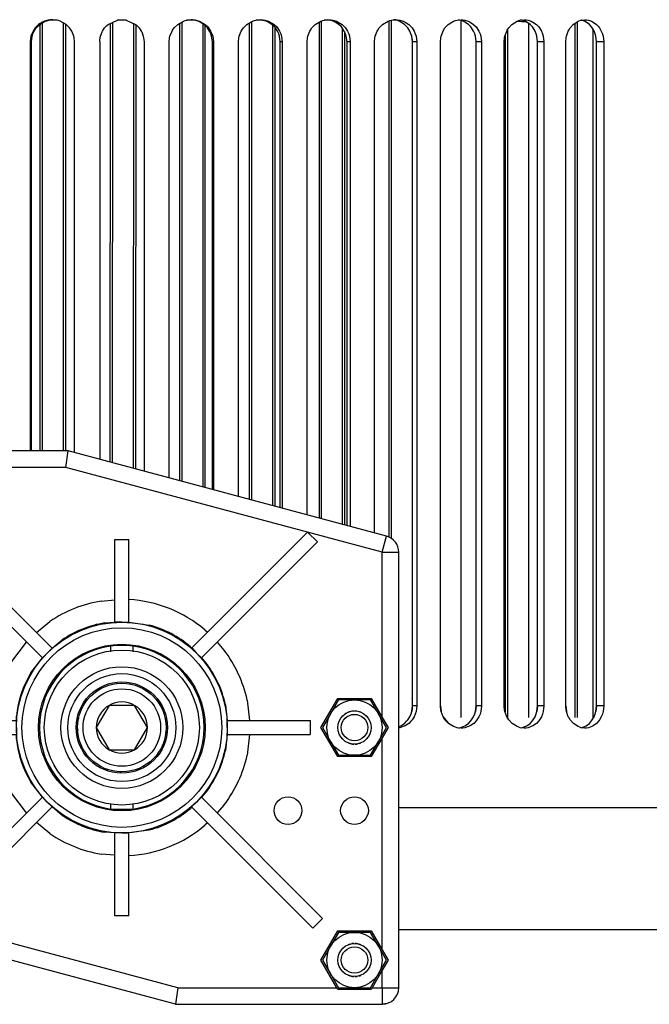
# Model space of a CAD drawing. Header units: millimetres. Extents: x -1205 to -724, y -121 to 439.
# Tile 22 of 25: x -962 to -848, y 155 to 332. Entities that reach past the tile are written whole.
import ezdxf

# ---------------------------------------------------------------- set-up
doc = ezdxf.new("R2010")
doc.units = ezdxf.units.MM
doc.layers.add('1', color=7, linetype='Continuous')

# ---------------------------------------------------------------- blocks, each defined once
blk = doc.blocks.new('Wasserabweiser__9', base_point=(-1028.51, 204.58))
at = {"color": 7, "linetype": 'Continuous'}
for p, q in [((-955.48, 332.39), (-956.77, 332.39)), ((-955.16, 332.39), (-955.48, 332.39)), ((-943.48, 332.39), (-944.34, 332.39)), ((-942.62, 332.39), (-943.48, 332.39)), ((-931.49, 332.39), (-931.8, 332.39)), ((-930.19, 332.39), (-931.49, 332.39)), ((-917.99, 332.39), (-919.32, 332.39)), ((-905.88, 332.39), (-906.98, 332.39)), ((-871.21, 332.39), (-871.62, 332.39)), ((-860.48, 332.39), (-860.63, 332.39)), ((-858.45, 330.83), (-858.45, 206.15)), ((-858.45, 330.83), (-858.45, 206.15))]:
    blk.add_line(p, q, dxfattribs=at)
blk = doc.blocks.new('Aufhaengezapfen_053A-14-00-00-01__10', base_point=(-957.48, 190.59))
at = {"color": 7, "linetype": 'Continuous'}
for radius in [14, 11, 9.75, 8.25]:
    blk.add_circle((-943.48, 204.59), radius, dxfattribs=at)
blk = doc.blocks.new('Federring_DIN7980-10-A2', base_point=(-951.48, 196.6))
at = {"color": 7, "linetype": 'Continuous'}
for p, q in [((-944.32, 212.54), (-944.46, 212.51)), ((-941.94, 212.44), (-942.08, 212.45)), ((-948.66, 210.69), (-948.78, 210.55)), ((-939.7, 211.64), (-939.83, 211.68)), ((-951.29, 206.31), (-951.31, 206.14)), ((-935.61, 206.02), (-935.65, 206.16)), ((-951.48, 204.34), (-951.45, 204.2)), ((-935.54, 203.64), (-935.54, 203.78)), ((-936.17, 201.34), (-936.13, 201.48)), ((-946.17, 197.05), (-946.03, 197.03)), ((-943.83, 196.6), (-943.69, 196.61))]:
    blk.add_line(p, q, dxfattribs=at)
blk = doc.blocks.new('Zylinderschraube_DIN912-M10x40', base_point=(-951.48, 196.59))
at = {"color": 7, "linetype": 'Continuous'}
for p, q in [((-945.79, 208.59), (-948.1, 204.59)), ((-941.17, 208.59), (-945.79, 208.59)), ((-938.86, 204.59), (-941.17, 208.59)), ((-948.1, 204.59), (-945.79, 200.59)), ((-941.17, 200.59), (-938.86, 204.59)), ((-945.79, 200.59), (-941.17, 200.59))]:
    blk.add_line(p, q, dxfattribs=at)
blk.add_circle((-943.48, 204.59), 8, dxfattribs=at)
at = {"color": 1, "linetype": 'Continuous'}
blk.add_circle((-943.48, 204.59), 7, dxfattribs=at)
at = {"color": 7, "linetype": 'Continuous'}
for start, end in [(120, 180), (60, 120), (0, 60), (180, 240), (300, 0), (240, 300)]:
    blk.add_arc((-943.48, 204.59), 4.62, start, end, dxfattribs=at)
blk = doc.blocks.new('SET-Zapfen_für_PO__11', base_point=(-957.48, 190.59))
for name, p in [('Aufhaengezapfen_053A-14-00-00-01__10', (-957.48, 190.59)), ('Zylinderschraube_DIN912-M10x40', (-951.48, 196.59)), ('Federring_DIN7980-10-A2', (-951.48, 196.6))]:
    blk.add_blockref(name, p)
blk = doc.blocks.new('Lueftergehauese__12', base_point=(-1028.48, 206.39))
at = {"color": 7, "linetype": 'Continuous'}
for p, q in [((-1024.92, 331.59), (-1025.08, 331.58)), ((-870.35, 332.04), (-872.16, 332.2)), ((-872.16, 332.2), (-870.49, 332.12)), ((-861.68, 331.67), (-861.94, 331.68)), ((-861.94, 331.68), (-861.68, 331.67)), ((-874.43, 222.04), (-874.28, 221.71))]:
    blk.add_line(p, q, dxfattribs=at)
blk = doc.blocks.new('Luefter_4412_F-2GLR__13', base_point=(-934.92, 206.19))
at = {"color": 7, "linetype": 'Continuous'}
for p, q in [((-891.16, 209.97), (-891.02, 209.93)), ((-874.43, 208.72), (-874.28, 208.73))]:
    blk.add_line(p, q, dxfattribs=at)
blk = doc.blocks.new('Luefter-kpl__1__14', base_point=(-934.92, 206.19))
blk.add_blockref('Luefter_4412_F-2GLR__13', (-934.92, 206.19))
blk = doc.blocks.new('Fin_1_durchgehend_1_5__15', base_point=(-1017.08, 206.39))
at = {"color": 7, "linetype": 'Continuous'}
for p, q in [((-1017.08, 331.71), (-1017.08, 241.09)), ((-1016.68, 332), (-1016.68, 241.09)), ((-1017.08, 219.09), (-1017.08, 206.39)), ((-1016.68, 219.09), (-1016.68, 206.39))]:
    blk.add_line(p, q, dxfattribs=at)
blk = doc.blocks.new('Fin_1_durchgehend_1_22__16', base_point=(-1025.48, 206.39))
at = {"color": 7, "linetype": 'Continuous'}
for p, q in [((-1025.48, 331.98), (-1025.48, 241.09)), ((-1025.08, 331.72), (-1025.08, 241.09)), ((-1025.48, 219.09), (-1025.48, 206.39)), ((-1025.08, 219.09), (-1025.08, 206.39))]:
    blk.add_line(p, q, dxfattribs=at)
blk = doc.blocks.new('Fin_1_durchgehend_1_43__17', base_point=(-1012.88, 206.84))
at = {"color": 7, "linetype": 'Continuous'}
for p, q in [((-1012.88, 330.14), (-1012.88, 241.09)), ((-1012.88, 219.09), (-1012.88, 206.84))]:
    blk.add_line(p, q, dxfattribs=at)
blk = doc.blocks.new('Fin_1_durchgehend_1_32__18', base_point=(-983.48, 254.59))
at = {"color": 7, "linetype": 'Continuous'}
for p, q in [((-983.08, 331.22), (-983.08, 254.59)), ((-983.48, 330.68), (-983.48, 254.59))]:
    blk.add_line(p, q, dxfattribs=at)
blk = doc.blocks.new('Fin_1_durchgehend_1_23__19', base_point=(-979.28, 254.59))
at = {"color": 7, "linetype": 'Continuous'}
for p, q in [((-979.28, 332.14), (-979.28, 254.59)), ((-978.88, 331.91), (-978.88, 254.59))]:
    blk.add_line(p, q, dxfattribs=at)
blk = doc.blocks.new('Fin_1_durchgehend_1_2__20', base_point=(-991.88, 254.2))
at = {"color": 7, "linetype": 'Continuous'}
for p, q in [((-991.88, 332.34), (-991.88, 254.2)), ((-991.48, 332.18), (-991.48, 254.4))]:
    blk.add_line(p, q, dxfattribs=at)
blk = doc.blocks.new('Fin_1_durchgehend_1_10__21', base_point=(-995.68, 207.04))
at = {"color": 7, "linetype": 'Continuous'}
for p, q in [((-995.68, 329.94), (-995.68, 241.09)), ((-995.68, 219.09), (-995.68, 207.04))]:
    blk.add_line(p, q, dxfattribs=at)
blk = doc.blocks.new('Fin_1_durchgehend_1_26__22', base_point=(-1004.48, 206.39))
at = {"color": 7, "linetype": 'Continuous'}
for p, q in [((-1004.48, 332.39), (-1004.48, 241.09)), ((-1004.08, 332.39), (-1004.08, 241.09)), ((-1004.48, 219.09), (-1004.48, 206.39)), ((-1004.08, 219.09), (-1004.08, 206.39))]:
    blk.add_line(p, q, dxfattribs=at)
blk = doc.blocks.new('Fin_1_durchgehend_1_44__23', base_point=(-966.68, 254.59))
at = {"color": 7, "linetype": 'Continuous'}
for p, q in [((-966.68, 331.99), (-966.68, 254.59)), ((-966.28, 331.77), (-966.28, 254.59))]:
    blk.add_line(p, q, dxfattribs=at)
blk = doc.blocks.new('Fin_1_durchgehend_1_17__24', base_point=(-870.08, 206.39))
at = {"color": 7, "linetype": 'Continuous'}
blk.add_line((-870.08, 331.85), (-870.08, 206.39), dxfattribs=at)
blk = doc.blocks.new('Fin_1_durchgehend_1_6__25', base_point=(-970.88, 254.59))
at = {"color": 7, "linetype": 'Continuous'}
for p, q in [((-970.88, 331.34), (-970.88, 254.59)), ((-970.48, 331.68), (-970.48, 254.59))]:
    blk.add_line(p, q, dxfattribs=at)
blk = doc.blocks.new('Fin_1_durchgehend_1_27__26', base_point=(-958.28, 254.59))
at = {"color": 7, "linetype": 'Continuous'}
for p, q in [((-958.28, 331.64), (-958.28, 254.59)), ((-957.88, 331.9), (-957.88, 254.59))]:
    blk.add_line(p, q, dxfattribs=at)
blk = doc.blocks.new('Fin_1_durchgehend_1_19__27', base_point=(-954.08, 254.59))
at = {"color": 7, "linetype": 'Continuous'}
for p, q in [((-954.08, 331.93), (-954.08, 254.59)), ((-953.68, 331.71), (-953.68, 254.59))]:
    blk.add_line(p, q, dxfattribs=at)
blk = doc.blocks.new('Fin_1_ausgespart_6__28', base_point=(-945.64, 252.46))
at = {"color": 7, "linetype": 'Continuous'}
for p, q in [((-945.58, 331.84), (-945.64, 252.57)), ((-945.18, 332.07), (-945.24, 252.46))]:
    blk.add_line(p, q, dxfattribs=at)
blk = doc.blocks.new('Fin_1_durchgehend_1_46__29', base_point=(-861.68, 206.39))
at = {"color": 7, "linetype": 'Continuous'}
for p, q in [((-861.68, 331.85), (-861.68, 206.39)), ((-861.28, 332.11), (-861.28, 206.39))]:
    blk.add_line(p, q, dxfattribs=at)
blk = doc.blocks.new('Fin_1_ausgespart_4__30', base_point=(-941.44, 251.34))
at = {"color": 7, "linetype": 'Continuous'}
for p, q in [((-941.38, 331.85), (-941.44, 251.44)), ((-940.98, 331.61), (-941.04, 251.34))]:
    blk.add_line(p, q, dxfattribs=at)
blk = doc.blocks.new('Fin_1_durchgehend_1_20__31', base_point=(-895.28, 231.09))
at = {"color": 7, "linetype": 'Continuous'}
for p, q in [((-895.28, 332.27), (-895.28, 239.02)), ((-894.88, 332.39), (-894.88, 238.82))]:
    blk.add_line(p, q, dxfattribs=at)
blk = doc.blocks.new('Fin_1_durchgehend_1_12__32', base_point=(-891.08, 208))
at = {"color": 7, "linetype": 'Continuous'}
blk.add_line((-891.08, 328.98), (-891.08, 208), dxfattribs=at)
blk = doc.blocks.new('Fin_1_durchgehend_1_37__33', base_point=(-903.68, 241.22))
at = {"color": 7, "linetype": 'Continuous'}
for p, q in [((-903.68, 330.98), (-903.68, 241.32)), ((-903.28, 330.34), (-903.28, 241.22))]:
    blk.add_line(p, q, dxfattribs=at)
blk = doc.blocks.new('Fin_1_durchgehend_1_45__34', base_point=(-907.88, 242.34))
at = {"color": 7, "linetype": 'Continuous'}
for p, q in [((-907.88, 332.02), (-907.88, 242.45)), ((-907.48, 332.24), (-907.48, 242.34))]:
    blk.add_line(p, q, dxfattribs=at)
blk = doc.blocks.new('Fin_1_durchgehend_1_41__35', base_point=(-928.88, 247.97))
at = {"color": 7, "linetype": 'Continuous'}
for p, q in [((-928.88, 331.77), (-928.88, 248.08)), ((-928.48, 331.47), (-928.48, 247.97))]:
    blk.add_line(p, q, dxfattribs=at)
blk = doc.blocks.new('Fin_1_durchgehend_1_24__36', base_point=(-920.48, 245.72))
at = {"color": 7, "linetype": 'Continuous'}
for p, q in [((-920.48, 331.88), (-920.48, 245.82)), ((-920.08, 332.1), (-920.08, 245.72))]:
    blk.add_line(p, q, dxfattribs=at)
blk = doc.blocks.new('Fin_1_durchgehend_1_3__37', base_point=(-933.08, 249.09))
at = {"color": 7, "linetype": 'Continuous'}
for p, q in [((-933.08, 331.82), (-933.08, 249.2)), ((-932.68, 332.04), (-932.68, 249.09))]:
    blk.add_line(p, q, dxfattribs=at)
blk = doc.blocks.new('Fin_1_durchgehend_1_16__38', base_point=(-916.28, 244.59))
at = {"color": 7, "linetype": 'Continuous'}
for p, q in [((-916.28, 331.52), (-916.28, 244.7)), ((-915.88, 331.13), (-915.88, 244.59))]:
    blk.add_line(p, q, dxfattribs=at)
blk = doc.blocks.new('Fin_1_durchgehend_1_25__39', base_point=(-874.28, 206.39))
at = {"color": 7, "linetype": 'Continuous'}
for p, q in [((-874.28, 329.58), (-874.28, 207.39)), ((-873.88, 330.61), (-873.88, 206.39))]:
    blk.add_line(p, q, dxfattribs=at)
blk = doc.blocks.new('Fin_1_durchgehend_1_42__40', base_point=(-882.68, 206.39))
at = {"color": 7, "linetype": 'Continuous'}
blk.add_line((-882.28, 332.35), (-882.28, 206.39), dxfattribs=at)
blk = doc.blocks.new('Kuehlkoerper_EKL__41', base_point=(-1028.48, 206.39))
for name, p in [('Fin_1_durchgehend_1_22__16', (-1025.48, 206.39)), ('Fin_1_durchgehend_1_5__15', (-1017.08, 206.39)), ('Fin_1_durchgehend_1_26__22', (-1004.48, 206.39)), ('Fin_1_durchgehend_1_2__20', (-991.88, 254.2)), ('Fin_1_durchgehend_1_32__18', (-983.48, 254.59)), ('Fin_1_durchgehend_1_23__19', (-979.28, 254.59)), ('Fin_1_durchgehend_1_6__25', (-970.88, 254.59)), ('Fin_1_durchgehend_1_44__23', (-966.68, 254.59)), ('Fin_1_durchgehend_1_27__26', (-958.28, 254.59)), ('Fin_1_durchgehend_1_19__27', (-954.08, 254.59)), ('Fin_1_ausgespart_6__28', (-945.64, 252.46)), ('Fin_1_ausgespart_4__30', (-941.44, 251.34)), ('Fin_1_durchgehend_1_3__37', (-933.08, 249.09)), ('Fin_1_durchgehend_1_41__35', (-928.88, 247.97)), ('Fin_1_durchgehend_1_24__36', (-920.48, 245.72)), ('Fin_1_durchgehend_1_16__38', (-916.28, 244.59)), ('Fin_1_durchgehend_1_45__34', (-907.88, 242.34)), ('Fin_1_durchgehend_1_37__33', (-903.68, 241.22)), ('Fin_1_durchgehend_1_20__31', (-895.28, 231.09)), ('Fin_1_durchgehend_1_42__40', (-882.68, 206.39)), ('Fin_1_durchgehend_1_17__24', (-870.08, 206.39)), ('Fin_1_durchgehend_1_46__29', (-861.68, 206.39)), ('Fin_1_durchgehend_1_43__17', (-1012.88, 206.84)), ('Fin_1_durchgehend_1_10__21', (-995.68, 207.04)), ('Fin_1_durchgehend_1_25__39', (-874.28, 206.39)), ('Fin_1_durchgehend_1_12__32', (-891.08, 208))]:
    blk.add_blockref(name, p)
blk = doc.blocks.new('Elektronikeinheit_kpl___42', base_point=(-1028.48, 206.19))
for name, p in [('Kuehlkoerper_EKL__41', (-1028.48, 206.39)), ('Lueftergehauese__12', (-1028.48, 206.39)), ('Luefter-kpl__1__14', (-934.92, 206.19))]:
    blk.add_blockref(name, p)
blk = doc.blocks.new('L5_85110_0_Gehaeuseunterteil_S127-04-01-02__43', base_point=(-993.48, 154.59))
at = {"color": 7, "linetype": 'Continuous'}
blk.add_line((-895.55, 154.74), (-896.48, 154.59), dxfattribs=at)
for centre, start, end in [((-990.48, 251.59), 90, 180), ((-990.48, 172.89), 180, 251.9998)]:
    blk.add_arc(centre, 3, start, end, dxfattribs=at)
blk = doc.blocks.new('L5_40736_0_Achse-drehen_053A-14-00-00-06__44', base_point=(-958.33, 189.87))
at = {"color": 7, "linetype": 'Continuous'}
for p, q in [((-945.48, 218.29), (-945.48, 219.3)), ((-941.48, 219.3), (-941.48, 218.29)), ((-945.48, 189.87), (-945.48, 190.88)), ((-941.48, 190.88), (-941.48, 189.87)), ((-945.48, 189.87), (-941.48, 189.87))]:
    blk.add_line(p, q, dxfattribs=at)
for start, end in [(97.7401, 262.2599), (82.2599, 97.7401), (277.7401, 82.2599)]:
    blk.add_arc((-943.48, 204.59), 14.85, start, end, dxfattribs=at)
blk = doc.blocks.new('Tragrohr-drehen__53', base_point=(-893.48, 168.09))
at = {"color": 7, "linetype": 'Continuous'}
for p, q in [((-825.48, 190.08), (-893.48, 190.09)), ((-893.48, 168.09), (-825.48, 168.09))]:
    blk.add_line(p, q, dxfattribs=at)
blk = doc.blocks.new('L5_85109_0_Gehaeuseoberteil_S127-04-01-01__58', base_point=(-993.48, 154.59))
at = {"color": 1, "linetype": 'Continuous'}
for p, q in [((-990.48, 251.59), (-990.48, 254.59)), ((-993.48, 251.59), (-990.48, 251.59)), ((-990.48, 248.43), (-990.48, 251.59)), ((-988.65, 251.59), (-990.48, 251.59)), ((-953.57, 251.59), (-982.3, 251.59)), ((-909.94, 239.89), (-953.57, 251.59)), ((-990.48, 206.43), (-990.48, 244.75)), ((-896.48, 236.29), (-909.94, 239.89)), ((-896.48, 236.29), (-895.7, 239.18)), ((-896.48, 206.43), (-896.48, 236.29)), ((-896.48, 236.29), (-893.48, 236.29)), ((-947.23, 227.44), (-944.73, 227.65)), ((-958.89, 221.76), (-956.48, 223.76)), ((-946.58, 223.5), (-944.73, 223.62)), ((-942.23, 223.62), (-938.52, 223.1)), ((-928.49, 222.24), (-928.02, 221.81)), ((-963.32, 216.53), (-960.67, 220.01)), ((-956.06, 218.94), (-954.23, 220.45)), ((-931.08, 219.19), (-930.85, 218.98)), ((-926.28, 220.02), (-925.04, 218.6)), ((-959.9, 214.47), (-957.83, 217.17)), ((-929.11, 217.19), (-928.23, 216.18)), ((-924.77, 208.71), (-924.44, 205.84)), ((-920.86, 209.57), (-920.46, 205.84)), ((-966.57, 205.84), (-966.5, 207.09)), ((-962.51, 205.84), (-962.53, 206.66)), ((-966.5, 202.08), (-966.57, 203.34)), ((-962.53, 202.52), (-962.51, 203.34)), ((-924.44, 203.34), (-924.77, 200.47)), ((-920.46, 203.34), (-920.86, 199.61)), ((-990.48, 172.89), (-990.48, 202.75)), ((-896.48, 164.43), (-896.48, 202.75)), ((-957.83, 192.01), (-959.9, 194.71)), ((-960.67, 189.16), (-963.32, 192.65)), ((-928.23, 192.99), (-929.13, 192.01)), ((-925.04, 190.57), (-926.28, 189.16)), ((-954.23, 188.73), (-956.06, 190.24)), ((-930.9, 190.24), (-931.08, 189.99)), ((-956.48, 185.42), (-958.89, 187.41)), ((-928.02, 187.37), (-928.49, 186.94)), ((-944.73, 185.55), (-946.58, 185.68)), ((-938.52, 186.08), (-942.23, 185.55)), ((-944.73, 181.53), (-947.23, 181.74)), ((-993.48, 172.89), (-990.48, 172.89)), ((-991.26, 169.99), (-990.48, 172.89)), ((-977.02, 169.28), (-990.48, 172.89)), ((-933.38, 157.59), (-977.02, 169.28)), ((-896.48, 157.59), (-896.48, 160.75)), ((-933.38, 157.59), (-904.65, 157.59)), ((-898.3, 157.59), (-896.48, 157.59)), ((-896.48, 157.59), (-896.48, 154.59)), ((-896.48, 157.59), (-893.48, 157.59))]:
    blk.add_line(p, q, dxfattribs=at)
at = {"color": 7, "linetype": 'Continuous'}
for p, q in [((-953.18, 254.59), (-990.48, 254.59)), ((-953.57, 251.59), (-953.18, 254.59)), ((-895.7, 239.18), (-953.18, 254.59)), ((-993.48, 172.89), (-993.48, 251.59)), ((-990.48, 248.43), (-988.65, 251.59)), ((-988.65, 251.59), (-988.51, 251.84)), ((-982.45, 251.84), (-988.51, 251.84)), ((-982.45, 251.84), (-982.3, 251.59)), ((-982.3, 251.59), (-979.42, 246.59)), ((-991.54, 246.59), (-990.48, 248.43)), ((-990.48, 244.75), (-991.54, 246.59)), ((-979.42, 246.59), (-982.45, 241.34)), ((-988.51, 241.34), (-990.48, 244.75)), ((-982.45, 241.34), (-988.51, 241.34)), ((-979.72, 239.06), (-977.95, 240.83)), ((-956.06, 218.94), (-977.95, 240.83)), ((-957.83, 217.17), (-979.72, 239.06)), ((-944.73, 223.62), (-944.73, 238.59)), ((-944.73, 238.59), (-942.23, 238.59)), ((-942.23, 223.62), (-942.23, 238.59)), ((-930.85, 218.98), (-909.94, 239.89)), ((-909.94, 239.89), (-908.17, 238.13)), ((-929.11, 217.19), (-908.17, 238.13)), ((-893.48, 157.59), (-893.48, 236.29)), ((-943.48, 223.62), (-944.73, 223.62)), ((-943.48, 223.62), (-942.23, 223.62)), ((-956.95, 218.06), (-956.06, 218.94)), ((-930.85, 218.98), (-930.01, 218.06)), ((-956.95, 218.06), (-957.83, 217.17)), ((-930.01, 218.06), (-929.11, 217.19)), ((-990.48, 206.43), (-988.51, 209.84)), ((-988.51, 209.84), (-982.45, 209.84)), ((-982.45, 209.84), (-979.42, 204.59)), ((-907.54, 204.59), (-904.51, 209.84)), ((-904.51, 209.84), (-898.45, 209.84)), ((-898.45, 209.84), (-896.48, 206.43)), ((-991.54, 204.59), (-990.48, 206.43)), ((-896.48, 206.43), (-895.42, 204.59)), ((-990.48, 202.75), (-991.54, 204.59)), ((-979.42, 204.59), (-982.45, 199.34)), ((-977.48, 205.84), (-962.51, 205.84)), ((-977.48, 203.34), (-977.48, 205.84)), ((-962.51, 204.59), (-962.51, 205.84)), ((-962.51, 204.59), (-962.51, 203.34)), ((-924.44, 204.59), (-924.44, 205.84)), ((-924.44, 205.84), (-909.48, 205.84)), ((-924.44, 204.59), (-924.44, 203.34)), ((-909.48, 205.84), (-909.48, 203.34)), ((-904.51, 199.34), (-907.54, 204.59)), ((-895.42, 204.59), (-896.48, 202.75)), ((-977.48, 203.34), (-962.51, 203.34)), ((-924.44, 203.34), (-909.48, 203.34)), ((-988.51, 199.34), (-990.48, 202.75)), ((-896.48, 202.75), (-898.45, 199.34)), ((-982.45, 199.34), (-988.51, 199.34)), ((-898.45, 199.34), (-904.51, 199.34)), ((-978.79, 171.05), (-957.83, 192.01)), ((-956.95, 191.12), (-957.83, 192.01)), ((-956.06, 190.24), (-956.95, 191.12)), ((-930.01, 191.12), (-930.9, 190.24)), ((-930.01, 191.12), (-929.13, 192.01)), ((-929.13, 192.01), (-907.24, 170.12)), ((-977.02, 169.28), (-956.06, 190.24)), ((-930.9, 190.24), (-909.01, 168.35)), ((-943.48, 185.55), (-944.73, 185.55)), ((-944.73, 170.59), (-944.73, 185.55)), ((-943.48, 185.55), (-942.23, 185.55)), ((-942.23, 170.59), (-942.23, 185.55)), ((-978.79, 171.05), (-977.02, 169.28)), ((-933.78, 154.59), (-991.26, 169.99)), ((-942.23, 170.59), (-944.73, 170.59)), ((-907.24, 170.12), (-909.01, 168.35)), ((-907.54, 162.59), (-904.51, 167.84)), ((-904.51, 167.84), (-898.45, 167.84)), ((-898.45, 167.84), (-896.48, 164.43)), ((-896.48, 164.43), (-895.42, 162.59)), ((-904.65, 157.59), (-907.54, 162.59)), ((-895.42, 162.59), (-896.48, 160.75)), ((-896.48, 160.75), (-898.3, 157.59)), ((-933.38, 157.59), (-933.78, 154.59)), ((-904.51, 157.34), (-904.65, 157.59)), ((-904.51, 157.34), (-898.45, 157.34)), ((-898.3, 157.59), (-898.45, 157.34)), ((-933.78, 154.59), (-896.48, 154.59))]:
    blk.add_line(p, q, dxfattribs=at)
at = {"color": 1, "linetype": 'Continuous'}
for radius in [19.04, 18.03]:
    blk.add_circle((-943.48, 204.59), radius, dxfattribs=at)
at = {"color": 7, "linetype": 'Continuous'}
for centre, radius in [((-986.48, 219.59), 2.5), ((-973.48, 219.59), 2.5), ((-943.48, 204.59), 15.05), ((-913.48, 189.59), 2.5), ((-901.48, 189.59), 2.5)]:
    blk.add_circle(centre, radius, dxfattribs=at)
for centre, start, end in [((-990.48, 251.59), 90, 180), ((-896.48, 236.29), 0, 74.9969), ((-990.48, 172.89), 180, 254.9969), ((-896.48, 157.59), 270, 0)]:
    blk.add_arc(centre, 3, start, end, dxfattribs=at)
at = {"color": 1, "linetype": 'Continuous'}
for radius, start, end in [(23.16, 49.6552, 86.8965), (23.16, 99.3103, 124.1379), (19.16, 99.3104, 124.1379), (19.16, 49.6552, 75), (23.16, 12.4138, 37.2414), (23.16, 148.9655, 173.7931), (19.16, 12.4138, 37.2414), (19.16, 148.9655, 173.7931), (23.16, 186.2069, 211.0345), (19.16, 186.2069, 211.0345), (19.16, 322.7586, 347.5862), (23.16, 322.7586, 347.5862), (19.16, 235.8621, 260.6896), (19.16, 285, 310.3448), (23.16, 273.1035, 310.3448), (23.16, 235.8621, 260.6897)]:
    blk.add_arc((-943.48, 204.59), radius, start, end, dxfattribs=at)
blk = doc.blocks.new('6_Sechskantmutter_DIN_985_-_M_6_-__2_1', base_point=(-907.25, 199.59))
at = {"color": 7, "linetype": 'Continuous'}
for p, q in [((-904.37, 209.59), (-905.81, 207.09)), ((-901.48, 209.59), (-904.37, 209.59)), ((-898.59, 209.59), (-901.48, 209.59)), ((-897.15, 207.09), (-898.59, 209.59)), ((-905.81, 207.09), (-907.25, 204.59)), ((-895.71, 204.59), (-897.15, 207.09)), ((-907.25, 204.59), (-905.81, 202.09)), ((-897.15, 202.09), (-895.71, 204.59)), ((-905.81, 202.09), (-904.37, 199.59)), ((-898.59, 199.59), (-897.15, 202.09)), ((-904.37, 199.59), (-901.48, 199.59)), ((-901.48, 199.59), (-898.59, 199.59))]:
    blk.add_line(p, q, dxfattribs=at)
at = {"color": 1, "linetype": 'Continuous'}
for p, q in [((-902.98, 207.19), (-903.17, 207.05)), ((-902.48, 207.42), (-902.65, 207.34)), ((-902.32, 207.46), (-902.48, 207.42)), ((-901.62, 207.57), (-901.94, 207.55)), ((-900.31, 207.35), (-900.6, 207.45)), ((-899.72, 207), (-899.96, 207.16)), ((-903.14, 202.09), (-903, 202.01)), ((-902.65, 201.83), (-902.35, 201.73)), ((-901.34, 201.6), (-901.02, 201.62)), ((-900.64, 201.72), (-900.48, 201.76)), ((-900.48, 201.76), (-900.31, 201.84)), ((-899.98, 201.99), (-899.78, 202.13))]:
    blk.add_line(p, q, dxfattribs=at)
at = {"color": 7, "linetype": 'Continuous'}
blk.add_circle((-901.48, 204.59), 5, dxfattribs=at)
at = {"color": 1, "linetype": 'Continuous'}
for start, end in [(77.6471, 88.2355), (257.647, 268.2352)]:
    blk.add_arc((-901.48, 204.59), 3, start, end, dxfattribs=at)
blk = doc.blocks.new('5_Zylinderschraube_DIN_912_-_M6_x_25_-__2_1', base_point=(-904.48, 201.59))
at = {"color": 7, "linetype": 'Continuous'}
for radius in [3, 2.39]:
    blk.add_circle((-901.48, 204.59), radius, dxfattribs=at)
blk = doc.blocks.new('2_Sechskantmutter_DIN_985_-_M_6_-__2_1', base_point=(-907.25, 157.59))
at = {"color": 7, "linetype": 'Continuous'}
for p, q in [((-904.37, 167.59), (-905.81, 165.09)), ((-901.48, 167.59), (-904.37, 167.59)), ((-898.59, 167.59), (-901.48, 167.59)), ((-897.15, 165.09), (-898.59, 167.59)), ((-905.81, 165.09), (-907.25, 162.59)), ((-895.71, 162.59), (-897.15, 165.09)), ((-907.25, 162.59), (-905.81, 160.09)), ((-897.15, 160.09), (-895.71, 162.59)), ((-905.81, 160.09), (-904.37, 157.59)), ((-898.59, 157.59), (-897.15, 160.09)), ((-904.37, 157.59), (-901.48, 157.59)), ((-901.48, 157.59), (-898.59, 157.59))]:
    blk.add_line(p, q, dxfattribs=at)
at = {"color": 1, "linetype": 'Continuous'}
for p, q in [((-902.32, 165.46), (-902.48, 165.42)), ((-901.62, 165.57), (-901.94, 165.55)), ((-902.98, 165.19), (-903.17, 165.05)), ((-902.48, 165.42), (-902.65, 165.34)), ((-900.31, 165.35), (-900.6, 165.45)), ((-899.72, 165), (-899.96, 165.16)), ((-899.98, 159.99), (-899.78, 160.13)), ((-903.14, 160.09), (-903, 160.01)), ((-902.65, 159.83), (-902.35, 159.73)), ((-901.34, 159.6), (-901.02, 159.62)), ((-900.64, 159.72), (-900.48, 159.76)), ((-900.48, 159.76), (-900.31, 159.84))]:
    blk.add_line(p, q, dxfattribs=at)
at = {"color": 7, "linetype": 'Continuous'}
blk.add_circle((-901.48, 162.59), 5, dxfattribs=at)
at = {"color": 1, "linetype": 'Continuous'}
for start, end in [(77.6472, 88.2356), (257.6471, 268.2352)]:
    blk.add_arc((-901.48, 162.59), 3, start, end, dxfattribs=at)
blk = doc.blocks.new('2_Zylinderschraube_DIN_912_-_M6_x_25_-__2_1', base_point=(-904.48, 159.59))
at = {"color": 7, "linetype": 'Continuous'}
for radius in [3, 2.39]:
    blk.add_circle((-901.48, 162.59), radius, dxfattribs=at)
blk = doc.blocks.new('PO-Buegel-L10__65', base_point=(-1204.98, 140.91))
for name, p in [('L5_85110_0_Gehaeuseunterteil_S127-04-01-02__43', (-993.48, 154.59)), ('L5_85109_0_Gehaeuseoberteil_S127-04-01-01__58', (-993.48, 154.59)), ('L5_40736_0_Achse-drehen_053A-14-00-00-06__44', (-958.33, 189.87)), ('Tragrohr-drehen__53', (-893.48, 168.09)), ('6_Sechskantmutter_DIN_985_-_M_6_-__2_1', (-907.25, 199.59)), ('5_Zylinderschraube_DIN_912_-_M6_x_25_-__2_1', (-904.48, 201.59)), ('2_Sechskantmutter_DIN_985_-_M_6_-__2_1', (-907.25, 157.59)), ('2_Zylinderschraube_DIN_912_-_M6_x_25_-__2_1', (-904.48, 159.59))]:
    blk.add_blockref(name, p)
blk = doc.blocks.new('Deckelprofil__69', base_point=(-1048.22, -16.51))
at = {"color": 7, "linetype": 'Continuous'}
for p, q in [((-959.14, 330.99), (-959.51, 330.44)), ((-959.32, 330.43), (-958.94, 330.99)), ((-958.98, 331.18), (-959.14, 330.99)), ((-958.5, 331.63), (-958.98, 331.18)), ((-958.94, 330.99), (-958.78, 331.18)), ((-958.78, 331.18), (-958.31, 331.63)), ((-957.81, 332.07), (-958.5, 331.63)), ((-958.31, 331.63), (-957.61, 332.07)), ((-957.46, 332.22), (-957.81, 332.07)), ((-957.61, 332.07), (-957.27, 332.22)), ((-956.81, 332.41), (-957.46, 332.22)), ((-957.27, 332.22), (-956.62, 332.41)), ((-956.4, 332.47), (-956.81, 332.41)), ((-956.62, 332.41), (-956.2, 332.47)), ((-955.97, 332.48), (-956.4, 332.47)), ((-956.2, 332.47), (-955.97, 332.48)), ((-955.25, 332.41), (-955.97, 332.48)), ((-954.94, 332.34), (-955.25, 332.41)), ((-954.6, 332.22), (-954.94, 332.34)), ((-953.56, 331.63), (-954.6, 332.22)), ((-952.92, 330.99), (-953.56, 331.63)), ((-952.64, 330.59), (-952.92, 330.99)), ((-946.98, 330.43), (-946.6, 330.99)), ((-946.6, 330.99), (-946.17, 331.45)), ((-946.17, 331.45), (-945.96, 331.62)), ((-945.96, 331.62), (-944.26, 332.41)), ((-944.26, 332.41), (-943.48, 332.49)), ((-943.48, 332.49), (-942.7, 332.41)), ((-942.7, 332.41), (-941, 331.63)), ((-941, 331.63), (-940.78, 331.44)), ((-940.78, 331.44), (-940.36, 331)), ((-940.36, 331), (-939.98, 330.43)), ((-934.32, 330.59), (-934.04, 330.99)), ((-934.04, 330.99), (-933.4, 331.63)), ((-933.4, 331.63), (-932.36, 332.22)), ((-932.36, 332.22), (-932.02, 332.34)), ((-932.02, 332.34), (-931.7, 332.41)), ((-931.7, 332.41), (-930.99, 332.48)), ((-930.99, 332.48), (-930.56, 332.47)), ((-930.75, 332.47), (-930.99, 332.48)), ((-930.34, 332.41), (-930.75, 332.47)), ((-930.56, 332.47), (-930.15, 332.41)), ((-929.69, 332.22), (-930.34, 332.41)), ((-930.15, 332.41), (-929.49, 332.22)), ((-929.35, 332.07), (-929.69, 332.22)), ((-929.49, 332.22), (-929.15, 332.07)), ((-928.65, 331.63), (-929.35, 332.07)), ((-929.15, 332.07), (-928.46, 331.63)), ((-928.18, 331.18), (-928.65, 331.63)), ((-928.46, 331.63), (-927.98, 331.18)), ((-928.01, 330.99), (-928.18, 331.18)), ((-927.64, 330.43), (-928.01, 330.99)), ((-927.98, 331.18), (-927.82, 330.99)), ((-927.82, 330.99), (-927.45, 330.44)), ((-921.81, 330.59), (-921.54, 330.99)), ((-921.54, 330.99), (-920.9, 331.63)), ((-920.9, 331.63), (-919.87, 332.22)), ((-919.87, 332.22), (-919.53, 332.34)), ((-919.53, 332.34), (-919.22, 332.41)), ((-919.22, 332.41), (-918.48, 332.47)), ((-918.48, 332.47), (-918.07, 332.41)), ((-918.07, 332.41), (-918.48, 332.47)), ((-918.07, 332.41), (-917.68, 332.41)), ((-917.42, 332.22), (-918.07, 332.41)), ((-917.68, 332.41), (-917.03, 332.22)), ((-917.08, 332.07), (-917.42, 332.22)), ((-916.39, 331.63), (-917.08, 332.07)), ((-917.03, 332.22), (-916.69, 332.07)), ((-916.69, 332.07), (-916.01, 331.63)), ((-915.93, 331.18), (-916.39, 331.63)), ((-916.01, 331.63), (-915.53, 331.18)), ((-915.76, 330.99), (-915.93, 331.18)), ((-915.39, 330.43), (-915.76, 330.99)), ((-915.53, 331.18), (-915.37, 330.99)), ((-915.37, 330.99), (-915, 330.44)), ((-909.44, 330.59), (-909.17, 330.99)), ((-909.17, 330.99), (-908.55, 331.63)), ((-908.55, 331.63), (-907.53, 332.22)), ((-907.53, 332.22), (-907.19, 332.34)), ((-907.19, 332.34), (-906.89, 332.41)), ((-906.89, 332.41), (-906.13, 332.49)), ((-905.95, 332.41), (-906.35, 332.47)), ((-906.13, 332.49), (-905.77, 332.47)), ((-905.31, 332.22), (-905.95, 332.41)), ((-905.77, 332.47), (-905.37, 332.41)), ((-905.37, 332.41), (-904.73, 332.22)), ((-904.98, 332.07), (-905.31, 332.22)), ((-904.3, 331.63), (-904.98, 332.07)), ((-904.73, 332.22), (-904.4, 332.07)), ((-904.4, 332.07), (-903.72, 331.63)), ((-903.84, 331.18), (-904.3, 331.63)), ((-903.69, 330.99), (-903.84, 331.18)), ((-903.72, 331.63), (-903.26, 331.18)), ((-903.32, 330.43), (-903.69, 330.99)), ((-903.26, 331.18), (-903.1, 330.99)), ((-903.1, 330.99), (-902.74, 330.44)), ((-897.28, 330.59), (-897.01, 330.99)), ((-897.01, 330.99), (-896.4, 331.63)), ((-896.4, 331.63), (-895.41, 332.22)), ((-895.41, 332.22), (-895.08, 332.34)), ((-895.08, 332.34), (-894.78, 332.41)), ((-894.78, 332.41), (-894.04, 332.49)), ((-894.04, 332.49), (-894.46, 332.47)), ((-893.44, 332.22), (-894.04, 332.49)), ((-894.04, 332.49), (-893.69, 332.47)), ((-893.69, 332.47), (-893.3, 332.41)), ((-893.12, 332.07), (-893.44, 332.22)), ((-893.3, 332.41), (-892.67, 332.22)), ((-892.45, 331.63), (-893.12, 332.07)), ((-892.67, 332.22), (-892.34, 332.07)), ((-892.01, 331.18), (-892.45, 331.63)), ((-892.34, 332.07), (-891.69, 331.63)), ((-891.85, 330.99), (-892.01, 331.18)), ((-891.5, 330.43), (-891.85, 330.99)), ((-891.69, 331.63), (-891.23, 331.18)), ((-891.23, 331.18), (-891.08, 330.99)), ((-891.08, 330.99), (-890.72, 330.44)), ((-885.41, 330.59), (-885.14, 330.99)), ((-885.14, 330.99), (-884.55, 331.63)), ((-884.55, 331.63), (-883.58, 332.22)), ((-883.58, 332.22), (-883.26, 332.34)), ((-883.26, 332.34), (-882.97, 332.41)), ((-882.97, 332.41), (-882.25, 332.49)), ((-882.49, 332.41), (-882.68, 332.44)), ((-881.88, 332.22), (-882.49, 332.41)), ((-882.25, 332.49), (-881.91, 332.47)), ((-881.91, 332.47), (-881.53, 332.41)), ((-881.56, 332.07), (-881.88, 332.22)), ((-880.92, 331.63), (-881.56, 332.07)), ((-881.53, 332.41), (-880.93, 332.22)), ((-880.93, 332.22), (-880.61, 332.07)), ((-880.49, 331.18), (-880.92, 331.63)), ((-880.61, 332.07), (-879.97, 331.63)), ((-880.34, 330.99), (-880.49, 331.18)), ((-879.99, 330.43), (-880.34, 330.99)), ((-879.97, 331.63), (-879.53, 331.18)), ((-879.53, 331.18), (-879.38, 330.99)), ((-879.38, 330.99), (-879.04, 330.44)), ((-873.89, 330.59), (-873.63, 330.99)), ((-873.63, 330.99), (-873.06, 331.63)), ((-873.06, 331.63), (-872.13, 332.22)), ((-872.13, 332.22), (-871.82, 332.34)), ((-871.82, 332.34), (-871.54, 332.41)), ((-871.54, 332.41), (-870.84, 332.49)), ((-870.69, 332.22), (-871.28, 332.41)), ((-870.84, 332.49), (-870.51, 332.47)), ((-870.39, 332.07), (-870.69, 332.22)), ((-870.51, 332.47), (-870.15, 332.41)), ((-869.77, 331.63), (-870.39, 332.07)), ((-870.15, 332.41), (-869.56, 332.22)), ((-869.36, 331.18), (-869.77, 331.63)), ((-869.56, 332.22), (-869.26, 332.07)), ((-869.21, 330.99), (-869.36, 331.18)), ((-869.26, 332.07), (-868.64, 331.63)), ((-868.88, 330.43), (-869.21, 330.99)), ((-868.64, 331.63), (-868.22, 331.18)), ((-868.22, 331.18), (-868.08, 330.99)), ((-868.08, 330.99), (-867.74, 330.44)), ((-862.8, 330.59), (-862.56, 330.99)), ((-862.56, 330.99), (-862.01, 331.63)), ((-862.01, 331.63), (-861.11, 332.22)), ((-861.11, 332.22), (-860.82, 332.34)), ((-860.82, 332.34), (-860.52, 332.41)), ((-860.52, 332.41), (-859.88, 332.49)), ((-859.96, 332.22), (-860.52, 332.41)), ((-859.67, 332.07), (-859.96, 332.22)), ((-859.88, 332.49), (-859.57, 332.47)), ((-859.08, 331.63), (-859.67, 332.07)), ((-859.57, 332.47), (-859.22, 332.41)), ((-859.22, 332.41), (-858.66, 332.22)), ((-858.68, 331.18), (-859.08, 331.63)), ((-858.54, 330.99), (-858.68, 331.18)), ((-858.66, 332.22), (-858.36, 332.07)), ((-858.22, 330.43), (-858.54, 330.99)), ((-858.36, 332.07), (-857.78, 331.63)), ((-857.78, 331.63), (-857.37, 331.18)), ((-857.37, 331.18), (-857.24, 330.99)), ((-857.24, 330.99), (-856.92, 330.44)), ((-959.89, 329.5), (-960.02, 328.49)), ((-959.75, 329.93), (-959.89, 329.5)), ((-959.82, 328.49), (-959.69, 329.49)), ((-959.51, 330.44), (-959.75, 329.93)), ((-959.69, 329.49), (-959.55, 329.93)), ((-959.55, 329.93), (-959.32, 330.43)), ((-952.54, 330.43), (-952.64, 330.59)), ((-952.17, 329.49), (-952.54, 330.43)), ((-952.11, 329.22), (-952.17, 329.49)), ((-952.04, 328.49), (-952.11, 329.22)), ((-947.46, 328.86), (-947.35, 329.49)), ((-947.35, 329.49), (-947.06, 330.27)), ((-947.06, 330.27), (-946.98, 330.43)), ((-939.98, 330.43), (-939.9, 330.27)), ((-939.9, 330.27), (-939.61, 329.5)), ((-939.61, 329.5), (-939.5, 328.86)), ((-934.92, 328.49), (-934.85, 329.22)), ((-934.85, 329.22), (-934.79, 329.49)), ((-934.79, 329.49), (-934.41, 330.43)), ((-934.41, 330.43), (-934.32, 330.59)), ((-927.41, 329.93), (-927.64, 330.43)), ((-927.45, 330.44), (-927.21, 329.93)), ((-927.27, 329.49), (-927.41, 329.93)), ((-927.14, 328.49), (-927.27, 329.49)), ((-927.21, 329.93), (-927.07, 329.5)), ((-927.07, 329.5), (-926.94, 328.49)), ((-922.41, 328.49), (-922.34, 329.22)), ((-922.34, 329.22), (-922.28, 329.49)), ((-922.28, 329.49), (-921.91, 330.43)), ((-921.91, 330.43), (-921.81, 330.59)), ((-915.16, 329.93), (-915.39, 330.43)), ((-915.02, 329.49), (-915.16, 329.93)), ((-914.9, 328.49), (-915.02, 329.49)), ((-915, 330.44), (-914.77, 329.93)), ((-914.77, 329.93), (-914.63, 329.5)), ((-914.63, 329.5), (-914.51, 328.49)), ((-910.03, 328.49), (-909.96, 329.22)), ((-909.96, 329.22), (-909.9, 329.49)), ((-909.9, 329.49), (-909.54, 330.43)), ((-909.54, 330.43), (-909.44, 330.59)), ((-903.1, 329.93), (-903.32, 330.43)), ((-902.96, 329.49), (-903.1, 329.93)), ((-902.83, 328.49), (-902.96, 329.49)), ((-902.74, 330.44), (-902.51, 329.93)), ((-902.51, 329.93), (-902.37, 329.5)), ((-902.37, 329.5), (-902.25, 328.49)), ((-897.86, 328.49), (-897.79, 329.22)), ((-897.79, 329.22), (-897.73, 329.49)), ((-897.73, 329.49), (-897.37, 330.43)), ((-897.37, 330.43), (-897.28, 330.59)), ((-891.28, 329.93), (-891.5, 330.43)), ((-891.14, 329.49), (-891.28, 329.93)), ((-891.02, 328.49), (-891.14, 329.49)), ((-890.72, 330.44), (-890.5, 329.93)), ((-890.5, 329.93), (-890.37, 329.5)), ((-890.37, 329.5), (-890.25, 328.49)), ((-885.96, 328.49), (-885.9, 329.22)), ((-885.9, 329.22), (-885.85, 329.49)), ((-885.85, 329.49), (-885.49, 330.43)), ((-885.49, 330.43), (-885.41, 330.59)), ((-879.78, 329.93), (-879.99, 330.43)), ((-879.65, 329.49), (-879.78, 329.93)), ((-879.53, 328.49), (-879.65, 329.49)), ((-879.04, 330.44), (-878.82, 329.93)), ((-878.82, 329.93), (-878.69, 329.5)), ((-878.69, 329.5), (-878.57, 328.49)), ((-874.43, 328.49), (-874.37, 329.22)), ((-874.37, 329.22), (-874.31, 329.49)), ((-874.31, 329.49), (-873.97, 330.43)), ((-873.97, 330.43), (-873.89, 330.59)), ((-868.67, 329.93), (-868.88, 330.43)), ((-868.55, 329.49), (-868.67, 329.93)), ((-868.43, 328.49), (-868.55, 329.49)), ((-867.74, 330.44), (-867.54, 329.93)), ((-867.54, 329.93), (-867.41, 329.5)), ((-867.41, 329.5), (-867.3, 328.49)), ((-863.32, 328.49), (-863.26, 329.22)), ((-863.26, 329.22), (-863.21, 329.49)), ((-863.21, 329.49), (-862.88, 330.43)), ((-862.88, 330.43), (-862.8, 330.59)), ((-858.03, 329.93), (-858.22, 330.43)), ((-857.91, 329.49), (-858.03, 329.93)), ((-857.8, 328.49), (-857.91, 329.49)), ((-856.92, 330.44), (-856.72, 329.93)), ((-856.72, 329.93), (-856.6, 329.5)), ((-856.6, 329.5), (-856.49, 328.49)), ((-960.02, 328.49), (-960.02, 254.59)), ((-959.82, 254.59), (-959.82, 328.49)), ((-952.04, 254.28), (-952.04, 328.49)), ((-947.48, 328.49), (-947.46, 328.86)), ((-947.48, 328.49), (-947.48, 253.06)), ((-939.5, 328.86), (-939.48, 328.49)), ((-939.48, 328.49), (-939.48, 250.92)), ((-934.92, 249.69), (-934.92, 328.49)), ((-927.14, 247.61), (-927.14, 328.49)), ((-926.94, 328.49), (-926.94, 247.56)), ((-922.41, 246.34), (-922.41, 328.49)), ((-914.9, 244.33), (-914.9, 328.49)), ((-914.51, 328.49), (-914.51, 244.22)), ((-910.03, 243.02), (-910.03, 328.49)), ((-902.83, 241.1), (-902.83, 328.49)), ((-902.25, 328.49), (-902.25, 240.94)), ((-897.86, 239.76), (-897.86, 328.49)), ((-891.02, 208.49), (-891.02, 328.49)), ((-890.25, 328.49), (-890.25, 208.49)), ((-885.96, 208.49), (-885.96, 328.49)), ((-879.53, 208.49), (-879.53, 328.49)), ((-878.57, 328.49), (-878.57, 208.49)), ((-874.43, 208.49), (-874.43, 328.49)), ((-868.43, 208.49), (-868.43, 328.49)), ((-867.3, 328.49), (-867.3, 208.49)), ((-863.32, 208.49), (-863.32, 328.49)), ((-857.8, 208.49), (-857.8, 328.49)), ((-856.49, 328.49), (-856.49, 208.49)), ((-891.14, 207.48), (-891.02, 208.49)), ((-890.25, 208.49), (-890.37, 207.49)), ((-885.9, 207.75), (-885.96, 208.49)), ((-879.65, 207.48), (-879.53, 208.49)), ((-878.57, 208.49), (-878.69, 207.49)), ((-874.37, 207.75), (-874.43, 208.49)), ((-868.55, 207.48), (-868.43, 208.49)), ((-867.3, 208.49), (-867.41, 207.49)), ((-863.26, 207.75), (-863.32, 208.49)), ((-857.91, 207.48), (-857.8, 208.49)), ((-856.49, 208.49), (-856.6, 207.49)), ((-891.85, 205.98), (-891.5, 206.54)), ((-891.5, 206.54), (-891.27, 207.05)), ((-891.27, 207.05), (-891.14, 207.48)), ((-890.72, 206.55), (-891.08, 205.99)), ((-890.5, 207.04), (-890.72, 206.55)), ((-890.37, 207.49), (-890.5, 207.04)), ((-885.84, 207.48), (-885.9, 207.75)), ((-885.49, 206.54), (-885.84, 207.48)), ((-885.41, 206.38), (-885.49, 206.54)), ((-885.14, 205.98), (-885.41, 206.38)), ((-880.34, 205.98), (-879.99, 206.54)), ((-879.99, 206.54), (-879.78, 207.05)), ((-879.78, 207.05), (-879.65, 207.48)), ((-879.03, 206.55), (-879.38, 205.99)), ((-878.82, 207.04), (-879.03, 206.55)), ((-878.69, 207.49), (-878.82, 207.04)), ((-874.31, 207.48), (-874.37, 207.75)), ((-873.97, 206.54), (-874.31, 207.48)), ((-873.89, 206.38), (-873.97, 206.54)), ((-873.63, 205.98), (-873.89, 206.38)), ((-869.21, 205.98), (-868.88, 206.54)), ((-868.88, 206.54), (-868.67, 207.05)), ((-868.67, 207.05), (-868.55, 207.48)), ((-867.74, 206.55), (-868.07, 205.99)), ((-867.54, 207.04), (-867.74, 206.55)), ((-867.41, 207.49), (-867.54, 207.04)), ((-863.2, 207.48), (-863.26, 207.75)), ((-862.88, 206.54), (-863.2, 207.48)), ((-862.8, 206.38), (-862.88, 206.54)), ((-862.55, 205.98), (-862.8, 206.38)), ((-858.54, 205.98), (-858.23, 206.54)), ((-858.23, 206.54), (-858.03, 207.05)), ((-858.03, 207.05), (-857.91, 207.48)), ((-856.92, 206.55), (-857.24, 205.99)), ((-856.72, 207.04), (-856.92, 206.55)), ((-856.6, 207.49), (-856.72, 207.04)), ((-893.44, 204.76), (-893.12, 204.91)), ((-892.67, 204.76), (-893.29, 204.57)), ((-893.12, 204.91), (-892.46, 205.35)), ((-892.34, 204.91), (-892.67, 204.76)), ((-892.46, 205.35), (-892.01, 205.79)), ((-891.68, 205.35), (-892.34, 204.91)), ((-892.01, 205.79), (-891.85, 205.98)), ((-891.23, 205.79), (-891.68, 205.35)), ((-891.08, 205.99), (-891.23, 205.79)), ((-884.48, 205.3), (-885.14, 205.98)), ((-883.58, 204.76), (-884.48, 205.3)), ((-883.26, 204.64), (-883.58, 204.76)), ((-882.97, 204.57), (-883.26, 204.64)), ((-882.49, 204.57), (-881.88, 204.76)), ((-881.88, 204.76), (-881.56, 204.91)), ((-881.56, 204.91), (-880.92, 205.35)), ((-880.92, 204.76), (-881.53, 204.57)), ((-880.92, 205.35), (-880.49, 205.79)), ((-880.61, 204.91), (-880.92, 204.76)), ((-879.96, 205.35), (-880.61, 204.91)), ((-880.49, 205.79), (-880.34, 205.98)), ((-879.53, 205.79), (-879.96, 205.35)), ((-879.38, 205.99), (-879.53, 205.79)), ((-873, 205.3), (-873.63, 205.98)), ((-872.12, 204.76), (-873, 205.3)), ((-871.82, 204.64), (-872.12, 204.76)), ((-871.54, 204.57), (-871.82, 204.64)), ((-871.28, 204.57), (-870.7, 204.76)), ((-870.7, 204.76), (-870.39, 204.91)), ((-870.39, 204.91), (-869.78, 205.35)), ((-869.56, 204.76), (-870.15, 204.57)), ((-869.78, 205.35), (-869.35, 205.79)), ((-869.26, 204.91), (-869.56, 204.76)), ((-869.35, 205.79), (-869.21, 205.98)), ((-868.64, 205.35), (-869.26, 204.91)), ((-868.22, 205.79), (-868.64, 205.35)), ((-868.07, 205.99), (-868.22, 205.79)), ((-861.94, 205.3), (-862.55, 205.98)), ((-861.11, 204.76), (-861.94, 205.3)), ((-860.81, 204.64), (-861.11, 204.76)), ((-860.55, 204.57), (-860.81, 204.64)), ((-860.55, 204.57), (-859.96, 204.76)), ((-859.96, 204.76), (-859.67, 204.91)), ((-859.67, 204.91), (-859.08, 205.35)), ((-858.65, 204.76), (-859.21, 204.57)), ((-859.08, 205.35), (-858.68, 205.79)), ((-858.68, 205.79), (-858.54, 205.98)), ((-858.37, 204.91), (-858.65, 204.76)), ((-857.77, 205.35), (-858.37, 204.91)), ((-857.37, 205.79), (-857.77, 205.35)), ((-857.24, 205.99), (-857.37, 205.79)), ((-893.29, 204.57), (-893.48, 204.54)), ((-882.25, 204.49), (-882.97, 204.57)), ((-882.68, 204.53), (-882.49, 204.57)), ((-881.91, 204.51), (-882.25, 204.49)), ((-881.53, 204.57), (-881.91, 204.51)), ((-870.84, 204.49), (-871.54, 204.57)), ((-870.51, 204.51), (-870.84, 204.49)), ((-870.15, 204.57), (-870.51, 204.51)), ((-859.88, 204.49), (-860.55, 204.57)), ((-859.57, 204.51), (-859.88, 204.49)), ((-859.21, 204.57), (-859.57, 204.51))]:
    blk.add_line(p, q, dxfattribs=at)
at = {"color": 1, "linetype": 'Continuous'}
for p, q in [((-960.02, 328.49), (-959.82, 328.49)), ((-926.94, 328.49), (-927.14, 328.49)), ((-914.51, 328.49), (-914.9, 328.49)), ((-902.25, 328.49), (-902.83, 328.49)), ((-890.25, 328.49), (-891.02, 328.49)), ((-878.57, 328.49), (-879.53, 328.49)), ((-867.3, 328.49), (-868.43, 328.49)), ((-856.49, 328.49), (-857.8, 328.49)), ((-890.25, 208.49), (-891.02, 208.49)), ((-878.57, 208.49), (-879.53, 208.49)), ((-867.3, 208.49), (-868.43, 208.49)), ((-856.49, 208.49), (-857.8, 208.49))]:
    blk.add_line(p, q, dxfattribs=at)
blk = doc.blocks.new('Gehaeuse_kpl__121', base_point=(-1122.58, -120.95))
blk.add_blockref('Deckelprofil__69', (-1048.22, -16.51))
blk = doc.blocks.new('L10-für-dxf-Internet__122', base_point=(-1204.98, -120.95))
for name, p in [('Gehaeuse_kpl__121', (-1122.58, -120.95)), ('Wasserabweiser__9', (-1028.51, 204.58)), ('Elektronikeinheit_kpl___42', (-1028.48, 206.19)), ('PO-Buegel-L10__65', (-1204.98, 140.91)), ('SET-Zapfen_für_PO__11', (-957.48, 190.59))]:
    blk.add_blockref(name, p)
blk = doc.blocks.new('DrfsichtB', base_point=(-768, 209))
at = {"layer": '1', "color": 7, "linetype": 'Continuous'}
for p, q in [((-890.25, 208.49), (-890.37, 207.49)), ((-885.96, 208.49), (-885.84, 207.48)), ((-879.53, 208.49), (-879.65, 207.48)), ((-878.57, 208.49), (-878.69, 207.49)), ((-868.43, 208.49), (-868.55, 207.48)), ((-867.3, 208.49), (-867.41, 207.49)), ((-863.32, 208.49), (-863.2, 207.48)), ((-857.8, 208.49), (-857.91, 207.48)), ((-856.49, 208.49), (-856.6, 207.49)), ((-891.08, 208), (-891.14, 207.48)), ((-885.49, 206.54), (-884.48, 205.3))]:
    blk.add_line(p, q, dxfattribs=at)
blk.add_blockref('L10-für-dxf-Internet__122', (-1204.98, -120.95))

msp = doc.modelspace()

# ---------------------------------------------------------------- block references
msp.add_blockref('DrfsichtB', (-768, 209))

doc.saveas('drawing.dxf')
